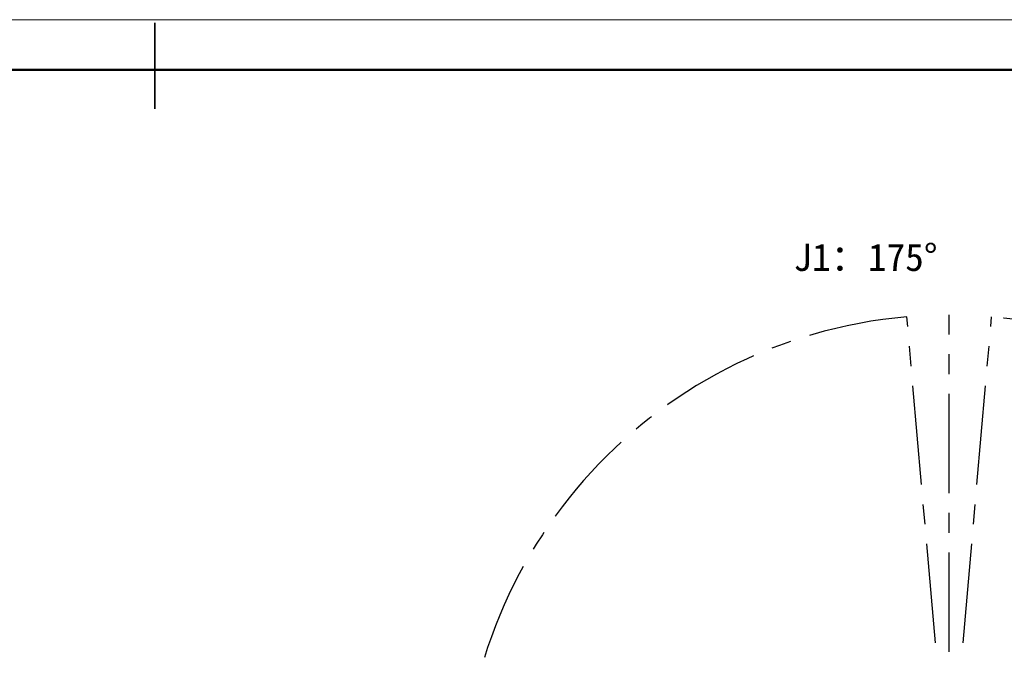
# Model space of a CAD drawing. Header units: millimetres. Extents: x -55 to 731, y 0 to 297.
# Tile 17 of 19: x 192 to 318, y 216 to 297. Entities that reach past the tile are written whole.
import ezdxf

# ---------------------------------------------------------------- set-up
doc = ezdxf.new("R2010")
doc.units = ezdxf.units.MM
doc.linetypes.add('CENTERX2', pattern=[20.32, 12.7, -2.54, 2.54, -2.54])
doc.layers.add('中心线层', color=6, linetype='CENTERX2', lineweight=25)
doc.layers.add('标注层', color=150, linetype='Continuous')
doc.styles.add('SLDTEXTSTYLE0', font='仿宋_GB2312')
doc.styles.add('SLDTEXTSTYLE1', font='仿宋_GB2312', dxfattribs={"bigfont": 'bigfont'})
doc.dimstyles.new('SLDDIMSTYLE0', dxfattribs={"dimtxt": 3.5, "dimasz": 4, "dimexe": 0, "dimexo": 0.0625, "dimgap": 0.875, "dimtad": 0, "dimtih": 1, "dimtoh": 1, "dimlfac": 10, "dimrnd": 1e-09, "dimzin": 12, "dimdsep": 46, "dimtxsty": 'SLDTEXTSTYLE0', "dimsah": 1, "dimcen": 0, "dimadec": 0, "dimazin": 3, "dimtfac": 1, "dimtdec": 3, "dimtofl": 0, "dimtmove": 0, "dimatfit": 3, "dimfxl": 0, "dimfrac": 2, "dimtolj": 1, "dimtzin": 12, "dimarcsym": 0})

# ---------------------------------------------------------------- blocks, each defined once
blk = doc.blocks.new('_D_3')
at = {"layer": '标注层'}
for p, q in [((354.57, 241.39), (372.39, 259.21)), ((372.39, 259.21), (385.41, 259.21))]:
    blk.add_line(p, q, dxfattribs=at)
blk.add_solid([(354.57, 241.39), (357.75, 243.86), (357.04, 244.57)], dxfattribs=at)
at = {"layer": '标注层', "char_height": 3.5, "attachment_point": 1, "style": 'SLDTEXTSTYLE0'}
for s, insert in [('%%c', (373.39, 263.72)), ('1244', (377.26, 263.72))]:
    blk.add_mtext(s, dxfattribs=dict(at, insert=insert))

msp = doc.modelspace()

# ---------------------------------------------------------------- linework, layer by layer
at = {"color": 7, "linetype": 'Continuous', "lineweight": 18}
msp.add_line((-0.0005, 297.3966), (419.993, 297.3966), dxfattribs=at)
at = {"color": 7, "linetype": 'Continuous', "lineweight": 35}
msp.add_line((208.9959, 285.9894), (208.9959, 296.9894), dxfattribs=at)
at = {"color": 7, "linetype": 'Continuous', "lineweight": 50}
msp.add_line((23.9959, 290.9894), (413.9959, 290.9894), dxfattribs=at)
at = {"layer": '中心线层'}
msp.add_line((310.5846, 135.2037), (310.5846, 259.6037), dxfattribs=at)
at = {"layer": '中心线层', "linetype": 'CENTERX2'}
for q in [(305.1635, 259.367), (316.0057, 259.367)]:
    msp.add_line((310.5846, 197.4037), q, dxfattribs=at)
msp.add_arc((310.5846, 197.4037), 62.2, 95, 85, dxfattribs=at)

# ---------------------------------------------------------------- texts
at = {"layer": '标注层', "insert": (290.6528, 268.7374), "char_height": 3.5, "attachment_point": 1, "style": 'SLDTEXTSTYLE1'}
msp.add_mtext('J1\\M+18146175\\M+1818B', dxfattribs=at)

# ---------------------------------------------------------------- dimensions: what is measured, and where the dimension line sits
at = {"layer": '标注层'}
dim = msp.add_radius_dim(center=(310.5846, 197.4037), mpoint=(354.5667, 241.3857), text='%%c1244', dimstyle='SLDDIMSTYLE0', override={"dimpost": '<>'}, dxfattribs=at)
dim.commit()
dim.dimension.update_dxf_attribs({"geometry": '_D_3', "text_midpoint": (379.3998, 261.2471), "dimtype": 164})

doc.saveas('drawing.dxf')
